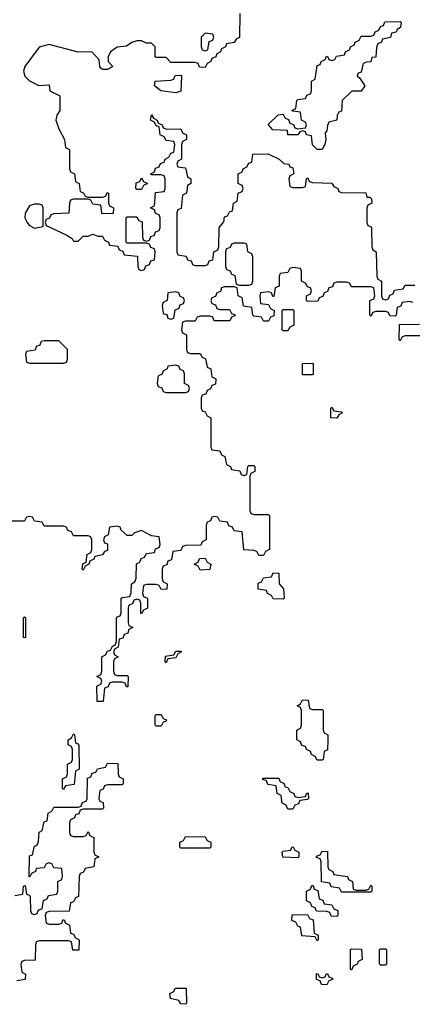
# Model space of a CAD drawing. Header units: inches. Extents: x 2777885 to 2884230, y 684484 to 829189.
# Tile 185 of 239: x 2850350 to 2851960, y 807506 to 811542. Entities that reach past the tile are written whole.
import ezdxf

# ---------------------------------------------------------------- set-up
doc = ezdxf.new("R2010")
doc.units = ezdxf.units.IN
doc.header["$MEASUREMENT"] = 0
doc.layers.add('C8850', color=7, linetype='Continuous')
doc.layers.add('C8851', color=7, linetype='Continuous')

msp = doc.modelspace()

# ---------------------------------------------------------------- linework, layer by layer
at = {"layer": 'C8850', "color": 6}
for points in [[(2851097.3, 810000), (2851094, 809990), (2851094, 809950), (2851098, 809938), (2851110, 809934), (2851118, 809918), (2851134, 809910), (2851134, 809790), (2851138, 809778), (2851170, 809774), (2851178, 809758), (2851191.6, 809751.6), (2851198, 809718), (2851214, 809710), (2851218, 809698), (2851252.7, 809692.7), (2851258, 809678), (2851270, 809674), (2851282, 809678), (2851286, 809710), (2851290, 809714), (2851310, 809714), (2851314, 809710), (2851314, 809690), (2851298, 809682), (2851294, 809670), (2851294, 809530), (2851298, 809518), (2851310, 809514), (2851370, 809514), (2851374, 809510), (2851374, 809370), (2851358, 809362), (2851350, 809346), (2851330, 809346), (2851322, 809362), (2851310, 809366), (2851268.4, 809368.4), (2851262, 809442), (2851230, 809446), (2851222, 809462), (2851207.3, 809467.3), (2851202, 809482), (2851170, 809486), (2851162, 809502), (2851150, 809506), (2851138, 809502), (2851132.7, 809487.3), (2851118, 809482), (2851114, 809470), (2851114, 809410), (2851098, 809402), (2851092.7, 809387.3), (2851030, 809386), (2851018, 809382), (2851010, 809366), (2850978, 809362), (2850972.7, 809327.3), (2850958, 809322), (2850952.7, 809307.3), (2850938, 809302), (2850934, 809290), (2850934, 809250), (2850938, 809238), (2850954, 809230), (2850952.7, 809207.3), (2850930, 809206), (2850922, 809222), (2850910, 809226), (2850870, 809226), (2850858, 809222), (2850854, 809190), (2850858, 809178), (2850874, 809170), (2850874, 809130), (2850858, 809122), (2850850, 809106), (2850846, 809110), (2850846, 809150), (2850842, 809162), (2850830, 809166), (2850818, 809162), (2850812.7, 809147.3), (2850798, 809142), (2850794, 809130), (2850794, 809070), (2850798, 809058), (2850814, 809050), (2850798, 809042), (2850792.7, 809027.3), (2850778, 809022), (2850772.7, 809007.3), (2850758, 809002), (2850754, 808970), (2850738, 808962), (2850734, 808950), (2850738, 808938), (2850754, 808930), (2850738, 808922), (2850734, 808910), (2850734, 808870), (2850738, 808858), (2850750, 808854), (2850790, 808854), (2850794, 808850), (2850792.7, 808807.3), (2850787.3, 808807.3), (2850782, 808822), (2850770, 808826), (2850730, 808826), (2850718, 808822), (2850712.7, 808807.3), (2850698, 808802), (2850692.7, 808747.3), (2850667.3, 808747.3), (2850666, 808810), (2850682, 808818), (2850686, 808830), (2850682, 808842), (2850666, 808850), (2850682, 808858), (2850686, 808870), (2850686, 808930), (2850702, 808938), (2850710, 808954), (2850722, 808958), (2850730, 808974), (2850742, 808978), (2850747.3, 808992.7), (2850747.3, 809087.3), (2850750, 809094), (2850762, 809098), (2850766, 809110), (2850766, 809170), (2850770, 809174), (2850802, 809178), (2850807.3, 809192.7), (2850808, 809230), (2850822, 809238), (2850827.3, 809252.7), (2850828.4, 809311.6), (2850842, 809318), (2850847.3, 809332.7), (2850862, 809338), (2850870, 809354), (2850902, 809358), (2850907.3, 809372.7), (2850922, 809378), (2850926, 809390), (2850922, 809422), (2850890, 809426), (2850850, 809448), (2850821, 809439), (2850810, 809428), (2850790, 809428), (2850766, 809450), (2850762, 809462), (2850750, 809466), (2850718, 809462), (2850712, 809430), (2850698, 809422), (2850694, 809410), (2850698, 809398), (2850710, 809394), (2850710, 809366), (2850698, 809362), (2850690, 809348), (2850658, 809342), (2850654, 809330), (2850638, 809322), (2850634, 809310), (2850618, 809302), (2850610, 809286), (2850606, 809290), (2850608.4, 809311.6), (2850622, 809318), (2850626, 809350), (2850642, 809358), (2850646, 809370), (2850646, 809410), (2850642, 809422), (2850630, 809426), (2850570, 809426), (2850562, 809442), (2850547.3, 809447.3), (2850542, 809462), (2850530, 809466), (2850450, 809466), (2850442, 809482), (2850410, 809486), (2850402, 809502), (2850390, 809506), (2850378, 809502), (2850370, 809486), (2850310, 809486)], [(2850330, 807952), (2850362, 807958), (2850366, 807990), (2850372.7, 807992.7), (2850378, 807958), (2850390, 807954), (2850392.7, 807947.3), (2850394, 807890), (2850398, 807878), (2850410, 807874), (2850422, 807878), (2850427.3, 807892.7), (2850442, 807898), (2850448, 807932), (2850462, 807938), (2850468.4, 807951.6), (2850502, 807958), (2850506, 807970), (2850506, 808010), (2850522, 808018), (2850526, 808030), (2850522, 808062), (2850490, 808066), (2850482, 808082), (2850470, 808086), (2850458, 808082), (2850450, 808066), (2850418, 808062), (2850414, 808050), (2850398, 808042), (2850392, 808028), (2850388, 808028), (2850390, 808114), (2850402, 808118), (2850410, 808154), (2850422, 808158), (2850427.3, 808172.7), (2850429, 808211), (2850442, 808218), (2850450, 808254), (2850462, 808258), (2850466, 808290), (2850482, 808298), (2850490, 808314), (2850590, 808314), (2850602, 808318), (2850607.3, 808332.7), (2850622, 808338), (2850626, 808350), (2850627.3, 808432.7), (2850642, 808438), (2850647.3, 808452.7), (2850662, 808458), (2850668.4, 808471.6), (2850702, 808478), (2850710, 808494), (2850752.7, 808492.7), (2850754, 808450), (2850758, 808438), (2850774, 808430), (2850774, 808410), (2850770, 808406), (2850710, 808406), (2850698, 808402), (2850692.7, 808387.3), (2850678, 808382), (2850674, 808350), (2850678, 808338), (2850692.7, 808332.7), (2850694, 808310), (2850690, 808306), (2850610, 808306), (2850598, 808302), (2850592.7, 808287.3), (2850578, 808282), (2850574, 808270), (2850558, 808262), (2850554, 808250), (2850554, 808210), (2850558, 808198), (2850570, 808194), (2850610, 808194), (2850622, 808198), (2850630, 808214), (2850638, 808198), (2850654, 808190), (2850654, 808130), (2850658, 808118), (2850674, 808110), (2850658, 808102), (2850654, 808070), (2850618, 808062), (2850612, 808048), (2850598, 808042), (2850594, 808030), (2850591.6, 807948.4), (2850578, 807942), (2850570, 807926), (2850558, 807922), (2850552.7, 807887.3), (2850470, 807886), (2850458, 807882), (2850454, 807870), (2850458, 807838), (2850470, 807834), (2850510, 807834), (2850522, 807838), (2850527.3, 807852.7), (2850532.7, 807852.7), (2850538, 807838), (2850554, 807830), (2850558, 807798), (2850570, 807794), (2850578, 807778), (2850594, 807770), (2850592.7, 807727.3), (2850567.3, 807727.3), (2850562, 807762), (2850550, 807766), (2850430, 807766), (2850418, 807762), (2850414, 807750), (2850412.7, 807687.3), (2850370, 807686), (2850358, 807682), (2850354, 807670), (2850358, 807638), (2850374, 807630), (2850372.7, 807607.3), (2850338, 807602)]]:
    msp.add_lwpolyline(points, dxfattribs=at)
for points in [[(2851650, 809908), (2851626, 809910), (2851626, 809950), (2851630, 809954), (2851638, 809938), (2851670, 809934), (2851674, 809930), (2851658, 809922)], [(2851090, 809286), (2851082, 809302), (2851066, 809310), (2851082, 809318), (2851087.3, 809332.7), (2851110, 809334), (2851118, 809318), (2851134, 809310), (2851130, 809288)], [(2851430, 809166), (2851390, 809168), (2851382, 809182), (2851366, 809190), (2851362, 809202), (2851327.3, 809207.3), (2851327.3, 809232.7), (2851342, 809238), (2851350, 809254), (2851382, 809258), (2851390, 809274), (2851412.7, 809272.7), (2851414, 809230), (2851431.6, 809208.4), (2851434, 809170)], [(2850370, 809008), (2850366, 809010), (2850366, 809090), (2850370, 809094), (2850374, 809090), (2850374, 809010)], [(2850950, 808906), (2850946, 808910), (2850947.3, 808932.7), (2850982, 808938), (2850990, 808954), (2851010, 808954), (2851014, 808950), (2850998, 808942), (2850990, 808926), (2850958, 808922)], [(2851550, 808714), (2851590, 808714), (2851594, 808710), (2851594, 808630), (2851598, 808618), (2851614, 808610), (2851614, 808590), (2851611.6, 808548.4), (2851598, 808542), (2851594, 808510), (2851590, 808506), (2851570, 808506), (2851562, 808522), (2851546, 808530), (2851542, 808542), (2851526, 808550), (2851522, 808562), (2851507.3, 808567.3), (2851502, 808582), (2851486, 808590), (2851486, 808630), (2851502, 808638), (2851506, 808650), (2851506, 808710), (2851502, 808722), (2851488, 808730), (2851502, 808738), (2851510, 808754), (2851532.7, 808752.7), (2851538, 808718)], [(2850910, 808646), (2850906, 808650), (2850906, 808690), (2850910, 808694), (2850930, 808694), (2850938, 808678), (2850951.6, 808671.6), (2850950, 808666), (2850938, 808662), (2850930, 808646)], [(2850530, 808386), (2850526, 808390), (2850526, 808430), (2850542, 808438), (2850546, 808450), (2850546, 808490), (2850562, 808498), (2850566, 808510), (2850566, 808550), (2850562, 808562), (2850548, 808570), (2850548, 808590), (2850562, 808598), (2850570, 808614), (2850574, 808610), (2850578, 808578), (2850590, 808574), (2850592.7, 808567.3), (2850594, 808470), (2850578, 808462), (2850572.7, 808407.3), (2850538, 808402)], [(2851490, 808354), (2851522, 808358), (2851526, 808370), (2851532.7, 808372.7), (2851534, 808350), (2851530, 808346), (2851498, 808342), (2851492.7, 808327.3), (2851478, 808322), (2851470, 808306), (2851450, 808306), (2851442, 808322), (2851426, 808330), (2851422, 808362), (2851406, 808370), (2851402, 808402), (2851367.3, 808407.3), (2851362, 808422), (2851347.3, 808427.3), (2851347.3, 808432.7), (2851412.7, 808432.7), (2851418, 808418), (2851432.7, 808412.7), (2851438, 808398), (2851450, 808394), (2851458, 808378), (2851474, 808370), (2851478, 808358)], [(2851010, 808146), (2851006, 808150), (2851006, 808170), (2851022, 808178), (2851030, 808194), (2851110, 808192), (2851118, 808178), (2851134, 808170), (2851134, 808150), (2851130, 808146)], [(2851490, 808106), (2851428.4, 808108.4), (2851426, 808130), (2851430, 808134), (2851462, 808138), (2851466, 808150), (2851471.6, 808151.6), (2851478, 808138), (2851494, 808130), (2851494, 808110)], [(2851730, 807974), (2851770, 807974), (2851782, 807978), (2851790, 807994), (2851794, 807990), (2851794, 807970), (2851790, 807966), (2851670, 807966), (2851662, 807982), (2851627.3, 807987.3), (2851622, 808002), (2851587.3, 808007.3), (2851586, 808090), (2851582, 808102), (2851567.3, 808107.3), (2851567.3, 808112.7), (2851582, 808118), (2851590, 808134), (2851612.7, 808132.7), (2851614, 808070), (2851618, 808058), (2851634, 808050), (2851638, 808038), (2851694, 808030), (2851698, 808018), (2851714, 808010), (2851718, 807978)], [(2851650, 807866), (2851627.3, 807867.3), (2851622, 807882), (2851610, 807886), (2851567.3, 807887.3), (2851562, 807902), (2851547.3, 807907.3), (2851542, 807922), (2851526, 807930), (2851526, 807970), (2851542, 807978), (2851547.3, 807992.7), (2851552.7, 807992.7), (2851558, 807978), (2851572.7, 807972.7), (2851578, 807938), (2851592.7, 807932.7), (2851598, 807918), (2851630, 807914), (2851638, 807898), (2851654, 807890), (2851654, 807870)], [(2851570, 807766), (2851562, 807782), (2851507.3, 807787.3), (2851502, 807822), (2851490, 807826), (2851482, 807842), (2851466, 807850), (2851467.3, 807872.7), (2851530, 807874), (2851538, 807858), (2851552.7, 807852.7), (2851558, 807798), (2851574, 807790), (2851574, 807770)], [(2851710, 807646), (2851706, 807650), (2851706, 807730), (2851710, 807734), (2851751.6, 807731.6), (2851754, 807690), (2851738, 807682), (2851734, 807670), (2851718, 807662)], [(2851830, 807666), (2851826, 807670), (2851826, 807730), (2851830, 807734), (2851850, 807734), (2851854, 807730), (2851854, 807670), (2851850, 807666)], [(2851590, 807614), (2851602, 807618), (2851606, 807630), (2851611.6, 807631.6), (2851618, 807618), (2851632.7, 807612.7), (2851632.7, 807607.3), (2851618, 807602), (2851610, 807586), (2851587.3, 807587.3), (2851582, 807602), (2851567.3, 807607.3), (2851567.3, 807632.7), (2851574, 807630), (2851578, 807618)], [(2851030, 807506), (2851010, 807508), (2851002, 807522), (2850968, 807530), (2850966, 807550), (2850982, 807558), (2850987.3, 807572.7), (2851032.7, 807572.7), (2851034, 807510)]]:
    msp.add_lwpolyline(points, close=True, dxfattribs=at)
at = {"layer": 'C8851', "color": 6}
for points in [[(2851252.7, 811567.3), (2851251.6, 811468.4), (2851238, 811462), (2851230, 811448), (2851198, 811442), (2851194, 811430), (2851178, 811422), (2851174, 811410), (2851158, 811402), (2851154, 811390), (2851138, 811382), (2851134, 811370), (2851118, 811362), (2851110, 811346), (2851087.3, 811347.3), (2851082, 811362), (2851070, 811366), (2850970, 811366), (2850950, 811386), (2850910, 811386), (2850906, 811390), (2850906, 811430), (2850890, 811446), (2850870, 811446), (2850850, 811455.3), (2850830, 811455.3), (2850810, 811448.7), (2850787.3, 811432.7), (2850750, 811428.7), (2850722, 811410), (2850712, 811390), (2850712, 811370), (2850732, 811350), (2850710, 811338), (2850690, 811338), (2850683.1, 811343.1), (2850678, 811350), (2850676.4, 811376.4), (2850646, 811410), (2850590, 811409), (2850470, 811439.6), (2850430, 811429.6), (2850370.4, 811350), (2850365.5, 811330), (2850370.4, 811310.4), (2850390, 811290.7), (2850428, 811272), (2850470, 811274), (2850474, 811250), (2850514, 811230), (2850514, 811170), (2850502, 811150), (2850498, 811130), (2850510, 811094), (2850534, 811050), (2850538, 811018), (2850554, 811010), (2850554, 810930), (2850558, 810918), (2850574, 810910), (2850578, 810878), (2850594, 810870), (2850598, 810838), (2850612, 810832), (2850618, 810818), (2850630, 810814), (2850690, 810814), (2850702, 810818), (2850710, 810834), (2850714, 810830), (2850714, 810790), (2850718, 810778), (2850734, 810770), (2850732.7, 810747.3), (2850690, 810746), (2850686, 810750), (2850682, 810782), (2850650, 810786), (2850642, 810802), (2850630, 810806), (2850570, 810806), (2850558, 810802), (2850554, 810790), (2850552, 810748), (2850490, 810746), (2850478, 810742), (2850472, 810728), (2850458, 810722), (2850454, 810710), (2850458, 810698), (2850539.8, 810659.8), (2850564.7, 810644.7), (2850570, 810634), (2850590, 810634), (2850610, 810654), (2850630, 810654), (2850650, 810662), (2850670, 810654), (2850690, 810654), (2850698, 810638), (2850714, 810630), (2850718, 810618), (2850752.7, 810612.7), (2850758, 810598), (2850772.7, 810592.7), (2850778, 810578), (2850832.7, 810572.7), (2850834, 810530), (2850838, 810518), (2850850, 810514), (2850862, 810518), (2850867.3, 810532.7), (2850882, 810538), (2850887.3, 810552.7), (2850902, 810558), (2850906, 810590), (2850902, 810602), (2850887.3, 810607.3), (2850882, 810622), (2850870, 810626), (2850790, 810626), (2850786, 810630), (2850786, 810730), (2850790, 810734), (2850830, 810734), (2850838, 810718), (2850852.7, 810712.7), (2850854, 810650), (2850858, 810638), (2850870, 810634), (2850882, 810638), (2850887.3, 810652.7), (2850902, 810658), (2850907.3, 810672.7), (2850922, 810678), (2850926, 810690), (2850926, 810730), (2850922, 810742), (2850907.3, 810747.3), (2850902, 810762), (2850886, 810770), (2850902, 810778), (2850907.3, 810832.7), (2850942, 810838), (2850946, 810850), (2850946, 810890), (2850942, 810902), (2850930, 810906), (2850890, 810906), (2850886, 810910), (2850902, 810918), (2850907.3, 810932.7), (2850922, 810938), (2850927.3, 810952.7), (2850942, 810958), (2850946, 810970), (2850962, 810978), (2850970, 810994), (2850982, 810998), (2850986, 811030), (2850982, 811042), (2850950, 811046), (2850942, 811062), (2850926, 811070), (2850922, 811102), (2850910, 811106), (2850902, 811122), (2850886, 811130), (2850890, 811151.3), (2850898, 811138), (2850914, 811130), (2850918, 811118), (2850934, 811110), (2850938, 811098), (2850952.7, 811092.7), (2851010, 811094), (2851018, 811078), (2851034, 811070), (2851034, 811050), (2851018, 811042), (2851014, 811030), (2851014, 810970), (2850998, 810962), (2850994, 810950), (2850998, 810938), (2851030, 810934), (2851038, 810898), (2851052, 810890), (2851052, 810870), (2851038, 810862), (2851034, 810830), (2851018, 810822), (2851011.6, 810768.4), (2850998, 810762), (2850994, 810750), (2850994, 810590), (2850998, 810578), (2851032.7, 810572.7), (2851038, 810558), (2851052.7, 810552.7), (2851058, 810538), (2851070, 810534), (2851110, 810534), (2851122, 810538), (2851127.3, 810552.7), (2851142, 810558), (2851146, 810590), (2851162, 810598), (2851166, 810610), (2851168, 810690), (2851187.3, 810712.7), (2851190, 810734), (2851202, 810738), (2851210, 810754), (2851222, 810758), (2851226, 810790), (2851242, 810798), (2851246, 810830), (2851262, 810838), (2851266, 810850), (2851262, 810862), (2851246, 810870), (2851246, 810910), (2851262, 810918), (2851266, 810930), (2851282, 810938), (2851290, 810954), (2851302, 810958), (2851306, 810990), (2851368.7, 810991.3), (2851414, 810970), (2851432.7, 810952.7), (2851454, 810950), (2851458, 810938), (2851470, 810934), (2851474, 810910), (2851458, 810902), (2851454, 810890), (2851458, 810858), (2851470, 810854), (2851510, 810854), (2851522, 810858), (2851526, 810890), (2851530, 810894), (2851538, 810878), (2851550, 810874), (2851630, 810872), (2851638, 810858), (2851654, 810850), (2851658, 810838), (2851670, 810834), (2851770, 810832), (2851774, 810814), (2851786, 810814), (2851792.7, 810807.3), (2851794, 810790), (2851778, 810782), (2851774, 810770), (2851774, 810710), (2851778, 810698), (2851790, 810694), (2851792.7, 810687.3), (2851794, 810610), (2851798, 810598), (2851812, 810590), (2851814, 810490), (2851818, 810478), (2851834, 810470), (2851834, 810410), (2851838, 810398), (2851850, 810394), (2851862, 810398), (2851867.3, 810412.7), (2851882, 810418), (2851887.3, 810432.7), (2851922, 810438), (2851930, 810454), (2851970, 810454)], [(2851962, 810382), (2851950, 810386), (2851918, 810382), (2851912.7, 810367.3), (2851898, 810362), (2851894, 810330), (2851890, 810326), (2851867.3, 810327.3), (2851862, 810342), (2851850, 810346), (2851810, 810346), (2851798, 810342), (2851790, 810326), (2851786, 810330), (2851786, 810390), (2851802, 810398), (2851806, 810410), (2851802, 810442), (2851790, 810446), (2851710, 810446), (2851702, 810462), (2851690, 810466), (2851650, 810466), (2851638, 810462), (2851632.7, 810447.3), (2851618, 810442), (2851612.7, 810427.3), (2851598, 810422), (2851592.7, 810407.3), (2851578, 810402), (2851572.7, 810387.3), (2851530, 810386), (2851526, 810390), (2851526, 810410), (2851542, 810418), (2851546, 810430), (2851542, 810442), (2851530, 810446), (2851522, 810462), (2851506, 810470), (2851506, 810510), (2851502, 810522), (2851470, 810526), (2851458, 810522), (2851450, 810506), (2851418, 810502), (2851414, 810490), (2851414, 810450), (2851398, 810442), (2851392.7, 810407.3), (2851387.3, 810407.3), (2851382, 810422), (2851370, 810426), (2851338, 810422), (2851334, 810410), (2851338, 810378), (2851370, 810374), (2851378, 810358), (2851394, 810350), (2851392.7, 810327.3), (2851378, 810322), (2851370, 810306), (2851350, 810306), (2851342, 810322), (2851310, 810326), (2851306, 810330), (2851302, 810362), (2851267.3, 810367.3), (2851262, 810402), (2851246, 810410), (2851242, 810442), (2851230, 810446), (2851190, 810446), (2851178, 810442), (2851172.7, 810427.3), (2851158, 810422), (2851152.7, 810407.3), (2851138, 810402), (2851134, 810390), (2851138, 810378), (2851152.7, 810372.7), (2851158, 810358), (2851170, 810354), (2851210, 810354), (2851218, 810338), (2851232.7, 810332.7), (2851232.7, 810327.3), (2851218, 810322), (2851212, 810308), (2851148, 810308), (2851142, 810322), (2851130, 810326), (2851090, 810326), (2851078, 810322), (2851070, 810306), (2851030, 810306), (2851018, 810302), (2851014, 810270), (2851018, 810258), (2851034, 810250), (2851034, 810190), (2851038, 810178), (2851050, 810174), (2851090, 810174), (2851098, 810158), (2851111.6, 810151.6), (2851118, 810118), (2851134, 810110), (2851138, 810078), (2851154, 810070), (2851152.7, 810047.3), (2851138, 810042), (2851132, 810028), (2851118, 810022), (2851112.7, 810007.3), (2851098, 810002), (2851097.3, 810000)], [(2852030, 810246), (2851930, 810246), (2851918, 810242), (2851910, 810226), (2851906, 810230), (2851907.3, 810292.7), (2851990, 810294)]]:
    msp.add_lwpolyline(points, dxfattribs=at)
for points in [[(2851570, 811009.4), (2851550, 811029), (2851546, 811066), (2851526, 811070), (2851522, 811082), (2851510, 811086), (2851498, 811082), (2851490, 811069), (2851450, 811069.3), (2851448, 811088), (2851388, 811090), (2851368.4, 811111.6), (2851410, 811152), (2851430, 811154), (2851438, 811138), (2851452.7, 811132.7), (2851458, 811118), (2851472.7, 811112.7), (2851478, 811098), (2851490, 811094), (2851522, 811098), (2851526, 811110), (2851522, 811122), (2851506, 811130), (2851502, 811162), (2851470, 811166), (2851466, 811170), (2851482, 811178), (2851486, 811210), (2851490, 811214), (2851522, 811218), (2851527.3, 811232.7), (2851542, 811238), (2851546, 811250), (2851546, 811290), (2851562, 811298), (2851570, 811354), (2851582, 811358), (2851586, 811370), (2851602, 811378), (2851608.4, 811391.6), (2851614, 811390), (2851618, 811378), (2851630, 811374), (2851642, 811378), (2851648.4, 811391.6), (2851682, 811398), (2851686, 811410), (2851702, 811418), (2851706, 811430), (2851722, 811438), (2851726, 811450), (2851742, 811458), (2851750, 811474), (2851790, 811474), (2851802, 811478), (2851808, 811492), (2851822, 811498), (2851830, 811514), (2851842, 811518), (2851847.3, 811532.7), (2851910, 811534), (2851914, 811530), (2851912, 811510), (2851898, 811502), (2851894, 811490), (2851874, 811486), (2851870, 811468), (2851838, 811462), (2851834, 811450), (2851818, 811442), (2851812.7, 811427.3), (2851810, 811388), (2851794, 811386), (2851790, 811368.7), (2851772, 811368), (2851758, 811362), (2851750, 811326), (2851738, 811322), (2851734, 811310), (2851743.6, 811303.6), (2851764.7, 811270), (2851750, 811249.3), (2851712, 811248), (2851672, 811210), (2851670, 811166), (2851658, 811162), (2851651.6, 811148.4), (2851651, 811130), (2851618, 811122), (2851611.6, 811108.4), (2851610, 811086), (2851602, 811078), (2851604.7, 811050), (2851601, 811030), (2851590, 811009.4)], [(2851110, 811486), (2851094, 811470), (2851094, 811430), (2851098, 811418), (2851110, 811414), (2851122, 811418), (2851127.3, 811452.7), (2851142, 811458), (2851146, 811470), (2851142, 811482)], [(2850990, 811241.2), (2850928, 811250), (2850902, 811270), (2850906, 811290), (2850970, 811294), (2850982, 811298), (2850987.3, 811312.7), (2851010, 811314), (2851014, 811310), (2851010, 811248.7)], [(2850830, 810846), (2850826, 810850), (2850827.3, 810872.7), (2850842, 810878), (2850850, 810894), (2850858, 810878), (2850874, 810870), (2850858, 810862), (2850850, 810846)], [(2850430, 810786), (2850410, 810786), (2850390, 810778), (2850371.6, 810748.4), (2850371.3, 810730), (2850381, 810710), (2850390, 810698), (2850410, 810687.3), (2850446, 810694), (2850446, 810770), (2850442, 810782)], [(2851270, 810626), (2851230, 810626), (2851218, 810622), (2851212.7, 810607.3), (2851198, 810602), (2851194, 810590), (2851194, 810530), (2851198, 810518), (2851212.7, 810512.7), (2851218, 810498), (2851232.7, 810492.7), (2851238, 810458), (2851250, 810454), (2851290, 810454), (2851302, 810458), (2851306, 810470), (2851306, 810570), (2851302, 810582), (2851286, 810590), (2851282, 810622)], [(2850990, 810426), (2850958, 810422), (2850954, 810390), (2850938, 810382), (2850934, 810370), (2850938, 810338), (2850952.7, 810332.7), (2850958, 810318), (2850970, 810314), (2850982, 810318), (2850987.3, 810352.7), (2851002, 810358), (2851007.3, 810372.7), (2851022, 810378), (2851026, 810390), (2851022, 810402), (2851007.3, 810407.3), (2851002, 810422)], [(2851430, 810266), (2851426, 810270), (2851426, 810350), (2851430, 810354), (2851470, 810354), (2851474, 810350), (2851474, 810290), (2851458, 810282), (2851450, 810266)], [(2850510, 810226), (2850450, 810226), (2850438, 810222), (2850432.7, 810207.3), (2850418, 810202), (2850412.7, 810187.3), (2850378, 810182), (2850374, 810170), (2850378, 810138), (2850390, 810134), (2850530, 810134), (2850542, 810138), (2850546, 810150), (2850546, 810190)], [(2850990, 810126), (2850958, 810122), (2850954, 810110), (2850938, 810102), (2850932.7, 810087.3), (2850918, 810082), (2850914, 810050), (2850918, 810038), (2850932.7, 810032.7), (2850938, 810018), (2850950, 810014), (2851030, 810014), (2851042, 810018), (2851046, 810030), (2851042, 810042), (2851026, 810050), (2851026, 810090), (2851022, 810102), (2851007.3, 810107.3), (2851002, 810122)], [(2851510, 810086), (2851510, 810132), (2851550, 810134), (2851554, 810130), (2851554, 810090), (2851550, 810086)]]:
    msp.add_lwpolyline(points, close=True, dxfattribs=at)

doc.saveas('drawing.dxf')
